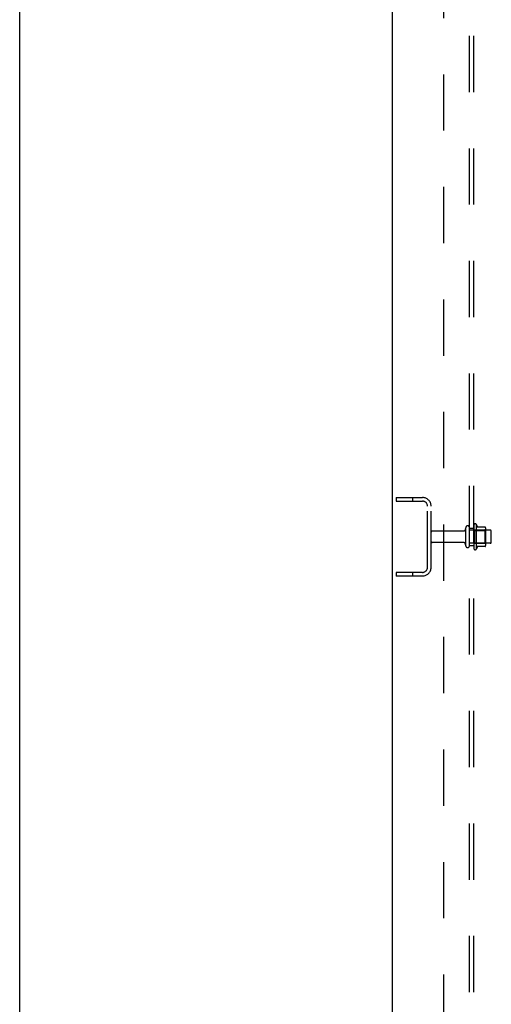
# Model space of a CAD drawing. Header units: inches. Extents: x 0 to 293, y 0 to 190.
# Tile 6 of 68: x 0 to 14, y 84 to 112. Entities that reach past the tile are written whole.
import ezdxf

# ---------------------------------------------------------------- set-up
doc = ezdxf.new("R2010")
doc.units = ezdxf.units.IN
doc.header["$LTSCALE"] = 16.12069
doc.header["$MEASUREMENT"] = 0
doc.linetypes.add('HIDDEN', pattern=[0.2, 0.1, -0.1])
doc.layers.get('0').update_dxf_attribs({"linetype": 'CONTINUOUS'})
doc.layers.add('DEFAULT_2', color=8, linetype='HIDDEN')
doc.layers.add('SUBPANEL', color=7, linetype='CONTINUOUS')

msp = doc.modelspace()

# ---------------------------------------------------------------- linework, layer by layer
at = {"color": 7, "linetype": 'Continuous'}
msp.add_line((0, 0), (0, 189.655), dxfattribs=at)
at = {"color": 3, "linetype": 'Continuous'}
msp.add_line((10.688, 54.363), (10.688, 140.155), dxfattribs=at)
at = {"layer": 'DEFAULT_2', "color": 8, "linetype": 'HIDDEN'}
for p, q in [((10.792, 98.384), (10.792, 98.28)), ((10.792, 98.384), (11.545, 98.384)), ((10.792, 98.28), (11.545, 98.28)), ((11.262, 98.384), (11.262, 98.28)), ((11.688, 96.381), (11.688, 98.138)), ((11.792, 96.381), (11.792, 98.138)), ((12.719, 97.424), (11.822, 97.424)), ((12.782, 97.002), (12.782, 97.517)), ((12.892, 97.002), (12.892, 97.517)), ((13.487, 97.447), (12.892, 97.447)), ((13.017, 97.593), (13.017, 96.925)), ((13.037, 97.443), (13.017, 97.463)), ((13.037, 97.443), (13.037, 97.076)), ((13.037, 97.443), (13.333, 97.443)), ((13.087, 97.615), (13.087, 96.903)), ((13.342, 97.537), (13.115, 97.537)), ((13.333, 97.443), (13.353, 97.463)), ((13.333, 97.443), (13.333, 97.076)), ((13.353, 97.515), (13.353, 97.004)), ((13.517, 97.102), (13.517, 97.417)), ((12.719, 97.094), (11.822, 97.094)), ((13.487, 97.072), (12.892, 97.072)), ((13.037, 97.076), (13.017, 97.056)), ((13.037, 97.076), (13.333, 97.076)), ((13.333, 97.076), (13.353, 97.056)), ((13.342, 96.982), (13.115, 96.982)), ((10.792, 96.238), (10.792, 96.134)), ((11.545, 96.238), (10.792, 96.238)), ((11.262, 96.238), (11.262, 96.134)), ((11.545, 96.134), (10.792, 96.134))]:
    msp.add_line(p, q, dxfattribs=at)
for centre, radius, start, end in [((11.545, 98.138), 0.246, 0, 90), ((11.545, 98.138), 0.142, 0, 90), ((13.055, 97.593), 0.0384, 34.4497, 180), ((11.822, 97.394), 0.03, 90, 180), ((12.719, 97.487), 0.0625, 270, 360), ((12.837, 97.517), 0.055, 360, 180), ((12.487, 97.259), 0.698, 23.9679, 30.6631), ((13.133, 97.547), 0.01, 203.9679, 270), ((13.342, 97.527), 0.01, 5.1938, 90), ((13.212, 97.515), 0.141, 0, 5.2081), ((13.487, 97.417), 0.03, 360, 90), ((11.822, 97.124), 0.03, 180, 270), ((12.719, 97.032), 0.0625, 0, 90), ((13.487, 97.102), 0.03, 270, 0), ((12.837, 97.002), 0.055, 180, 0), ((13.055, 96.925), 0.0384, 180, 325.5503), ((12.487, 97.259), 0.698, 329.3369, 336.0321), ((13.133, 96.972), 0.01, 90, 156.0321), ((13.342, 96.992), 0.01, 270, 354.8062), ((13.212, 97.004), 0.141, 354.7919, 360), ((11.545, 96.381), 0.246, 270, 360), ((11.545, 96.381), 0.142, 270, 360)]:
    msp.add_arc(centre, radius, start, end, dxfattribs=at)
at = {"layer": 'SUBPANEL', "color": 8, "linetype": 'HIDDEN'}
for p, q in [((12.892, 58.415), (12.892, 136.103)), ((13.017, 58.415), (13.017, 136.103)), ((12.142, 129.853), (12.142, 64.665)), ((12.892, 97.509), (13.017, 97.509)), ((12.892, 97.009), (13.017, 97.009))]:
    msp.add_line(p, q, dxfattribs=at)

doc.saveas('drawing.dxf')
